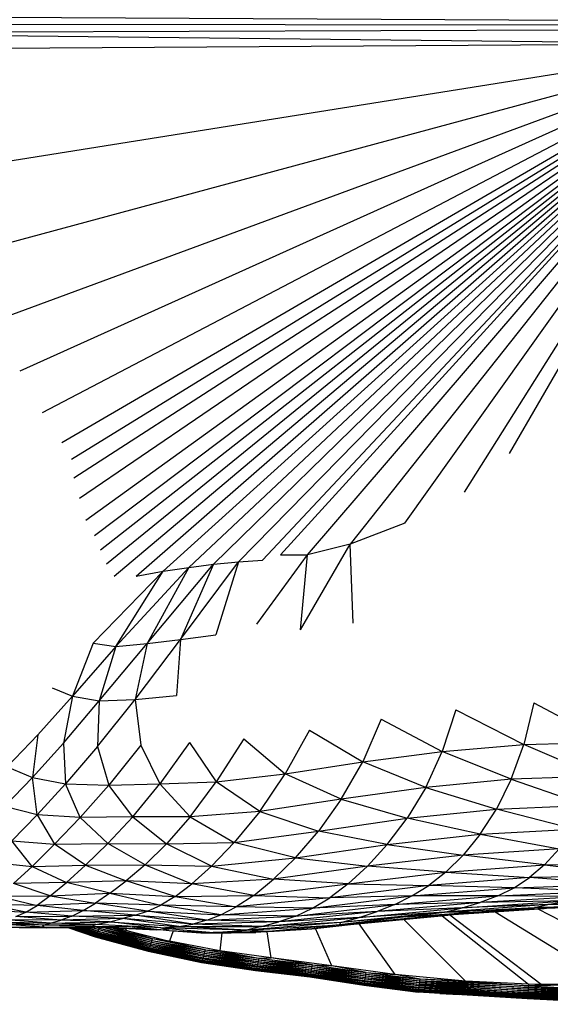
# Paper-space layout '_Inferior' of a CAD drawing. Header units: millimetres. Extents: x -50 to 1200, y -138 to 1808.
# Tile 4 of 26: x 125 to 205, y -137 to 12. Entities that reach past the tile are written whole.
import ezdxf

# ---------------------------------------------------------------- set-up
doc = ezdxf.new("R2010")
doc.units = ezdxf.units.MM

psp = doc.layouts.new('_Inferior')

# ---------------------------------------------------------------- linework, layer by layer
at = {"color": 7, "linetype": 'Continuous', "lineweight": 25}
for p, q in [((78.16, 13.09), (392.37, 11.46)), ((78.14, 10.5), (392.37, 11.46)), ((78.14, 10.5), (235.18, 8.83)), ((78.15, 11.84), (392.37, 11.46)), ((235.18, 8.83), (78.12, 7.8)), ((78.51, -16.12), (235.18, 8.83)), ((103.11, -26.82), (235.18, 8.83)), ((118.21, -34.31), (235.18, 8.83)), ((124.99, -40.84), (235.18, 8.83)), ((128.38, -47.18), (235.18, 8.83)), ((131.33, -51.74), (235.18, 8.83)), ((132.78, -54.24), (235.18, 8.83)), ((133.11, -57.07), (235.18, 8.83)), ((134, -60.16), (235.18, 8.83)), ((134.93, -63.53), (235.18, 8.83)), ((136.26, -65.85), (235.18, 8.83)), ((137.2, -68.02), (235.18, 8.83)), ((138.09, -70.14), (235.18, 8.83)), ((139.27, -72), (235.18, 8.83)), ((142.61, -72.01), (235.18, 8.83)), ((146.7, -71.28), (235.18, 8.83)), ((235.18, 8.83), (150.57, -70.68)), ((154.34, -70.21), (235.18, 8.83)), ((158.14, -69.85), (235.18, 8.83)), ((161.77, -69.61), (235.18, 8.83)), ((164.48, -68.76), (235.18, 8.83)), ((168.58, -68.76), (235.18, 8.83)), ((235.18, 8.83), (175.07, -67.18)), ((183.36, -63.98), (235.18, 8.83)), ((192.41, -59.27), (235.18, 8.83)), ((199.25, -53.38), (235.18, 8.83)), ((183.36, -63.98), (175.07, -67.18)), ((167.53, -80.18), (175.07, -67.18)), ((175.07, -67.18), (168.58, -68.76)), ((175.5, -79.16), (175.07, -67.18)), ((160.9, -79.31), (168.58, -68.76)), ((164.48, -68.76), (168.58, -68.76)), ((167.53, -80.18), (168.58, -68.76)), ((144.24, -82.26), (154.34, -70.21)), ((149.33, -81.64), (158.14, -69.85)), ((154.34, -70.21), (149.33, -81.64)), ((150.57, -70.68), (154.34, -70.21)), ((154.34, -70.21), (158.14, -69.85)), ((158.14, -69.85), (154.68, -80.93)), ((158.14, -69.85), (161.77, -69.61)), ((136.09, -82.19), (146.7, -71.28)), ((150.57, -70.68), (139.52, -82.71)), ((139.52, -82.71), (146.7, -71.28)), ((142.61, -72.01), (146.7, -71.28)), ((150.57, -70.68), (144.24, -82.26)), ((146.7, -71.28), (150.57, -70.68)), ((136.09, -82.19), (132.92, -90.25)), ((136.09, -82.19), (139.52, -82.71)), ((142.44, -90.74), (149.33, -81.64)), ((144.24, -82.26), (149.33, -81.64)), ((149.33, -81.64), (148.71, -90.14)), ((149.33, -81.64), (154.68, -80.93)), ((139.52, -82.71), (132.92, -90.25)), ((136.98, -90.94), (144.24, -82.26)), ((139.52, -82.71), (136.98, -90.94)), ((139.52, -82.71), (144.24, -82.26)), ((144.24, -82.26), (142.44, -90.74)), ((129.83, -88.95), (132.92, -90.25)), ((132.92, -90.25), (127.66, -96.09)), ((132.92, -90.25), (131.55, -97.35)), ((131.55, -97.35), (136.98, -90.94)), ((132.92, -90.25), (136.98, -90.94)), ((136.7, -97.9), (142.44, -90.74)), ((136.98, -90.94), (136.7, -97.9)), ((136.98, -90.94), (142.44, -90.74)), ((142.44, -90.74), (148.71, -90.14)), ((142.44, -90.74), (143.32, -97.67)), ((191.07, -92.3), (189.03, -98.63)), ((191.07, -92.3), (201.41, -97.55)), ((202.91, -91.25), (201.41, -97.55)), ((202.91, -91.25), (214.15, -97.22)), ((179.79, -93.75), (176.96, -100.2)), ((179.79, -93.75), (189.03, -98.63)), ((168.9, -95.39), (165.21, -102.04)), ((168.9, -95.39), (176.96, -100.2)), ((127.66, -96.09), (123.02, -100.97)), ((127.66, -96.09), (126.85, -102.59)), ((158.93, -96.71), (154.75, -103.25)), ((158.93, -96.71), (165.21, -102.04)), ((131.55, -97.35), (126.85, -102.59)), ((131.55, -97.35), (131.87, -103.57)), ((136.7, -97.9), (131.87, -103.57)), ((136.7, -97.9), (138.45, -103.75)), ((143.32, -97.67), (138.45, -103.75)), ((143.32, -97.67), (146.19, -103.53)), ((150.67, -97.25), (146.19, -103.53)), ((150.67, -97.25), (154.75, -103.25)), ((176.96, -100.2), (189.03, -98.63)), ((186.53, -104.09), (189.03, -98.63)), ((189.03, -98.63), (201.41, -97.55)), ((199.51, -102.85), (189.03, -98.63)), ((199.51, -102.85), (201.41, -97.55)), ((201.41, -97.55), (214.15, -97.22)), ((212.68, -102.41), (201.41, -97.55)), ((123.02, -100.97), (126.85, -102.59)), ((165.21, -102.04), (176.96, -100.2)), ((173.72, -105.86), (176.96, -100.2)), ((186.53, -104.09), (176.96, -100.2)), ((122.61, -107.01), (126.85, -102.59)), ((127.57, -108.26), (126.85, -102.59)), ((126.85, -102.59), (131.87, -103.57)), ((154.75, -103.25), (165.21, -102.04)), ((161.33, -107.74), (165.21, -102.04)), ((173.72, -105.86), (165.21, -102.04)), ((199.51, -102.85), (186.53, -104.09)), ((199.51, -102.85), (197.26, -107.37)), ((212.68, -102.41), (199.51, -102.85)), ((199.51, -102.85), (210.91, -106.78)), ((127.57, -108.26), (131.87, -103.57)), ((134.1, -108.66), (131.87, -103.57)), ((131.87, -103.57), (138.45, -103.75)), ((134.1, -108.66), (138.45, -103.75)), ((138.45, -103.75), (146.19, -103.53)), ((142.06, -108.57), (138.45, -103.75)), ((142.06, -108.57), (146.19, -103.53)), ((146.19, -103.53), (154.75, -103.25)), ((150.79, -108.53), (146.19, -103.53)), ((150.79, -108.53), (154.75, -103.25)), ((161.33, -107.74), (154.75, -103.25)), ((186.53, -104.09), (173.72, -105.86)), ((186.53, -104.09), (183.7, -108.78)), ((186.53, -104.09), (197.26, -107.37)), ((173.72, -105.86), (161.33, -107.74)), ((173.72, -105.86), (170.25, -110.74)), ((173.72, -105.86), (183.7, -108.78)), ((127.57, -108.26), (122.61, -107.01)), ((183.7, -108.78), (197.26, -107.37)), ((194.79, -111.2), (197.26, -107.37)), ((197.26, -107.37), (210.91, -106.78)), ((208.9, -110.41), (197.26, -107.37)), ((127.57, -108.26), (123.73, -112.2)), ((127.57, -108.26), (130.21, -112.72)), ((134.1, -108.66), (127.57, -108.26)), ((134.1, -108.66), (130.21, -112.72)), ((142.06, -108.57), (134.1, -108.66)), ((134.1, -108.66), (138.28, -112.6)), ((142.06, -108.57), (138.28, -112.6)), ((150.79, -108.53), (142.06, -108.57)), ((142.06, -108.57), (147.18, -112.67)), ((150.79, -108.53), (147.18, -112.67)), ((161.33, -107.74), (150.79, -108.53)), ((150.79, -108.53), (157.48, -112.44)), ((161.33, -107.74), (157.48, -112.44)), ((161.33, -107.74), (170.25, -110.74)), ((170.25, -110.74), (183.7, -108.78)), ((180.7, -112.75), (183.7, -108.78)), ((194.79, -111.2), (183.7, -108.78)), ((194.79, -111.2), (208.9, -110.41)), ((157.48, -112.44), (170.25, -110.74)), ((166.78, -114.79), (170.25, -110.74)), ((180.7, -112.75), (170.25, -110.74)), ((180.7, -112.75), (194.79, -111.2)), ((194.79, -111.2), (192.2, -114.38)), ((194.79, -111.2), (206.75, -113.4)), ((126.82, -116.07), (123.73, -112.2)), ((123.73, -112.2), (130.21, -112.72)), ((126.82, -116.07), (130.21, -112.72)), ((130.21, -112.72), (138.28, -112.6)), ((134.91, -115.87), (130.21, -112.72)), ((134.91, -115.87), (138.28, -112.6)), ((143.94, -115.86), (138.28, -112.6)), ((138.28, -112.6), (147.18, -112.67)), ((143.94, -115.86), (147.18, -112.67)), ((147.18, -112.67), (157.48, -112.44)), ((154.01, -116.06), (147.18, -112.67)), ((154.01, -116.06), (157.48, -112.44)), ((166.78, -114.79), (157.48, -112.44)), ((166.78, -114.79), (180.7, -112.75)), ((180.7, -112.75), (177.67, -116.05)), ((180.7, -112.75), (192.2, -114.38)), ((206.75, -113.4), (192.2, -114.38)), ((204.53, -115.82), (206.75, -113.4)), ((154.01, -116.06), (166.78, -114.79)), ((166.78, -114.79), (163.45, -118.03)), ((166.78, -114.79), (177.67, -116.05)), ((192.2, -114.38), (177.67, -116.05)), ((189.58, -116.95), (192.2, -114.38)), ((204.53, -115.82), (192.2, -114.38)), ((120.38, -115.42), (126.82, -116.07)), ((126.82, -116.07), (123.97, -118.69)), ((126.82, -116.07), (134.91, -115.87)), ((126.82, -116.07), (132, -118.5)), ((134.91, -115.87), (132, -118.5)), ((134.91, -115.87), (143.94, -115.86)), ((134.91, -115.87), (141.07, -118.28)), ((143.94, -115.86), (141.07, -118.28)), ((143.94, -115.86), (151.05, -118.72)), ((143.94, -115.86), (154.01, -116.06)), ((154.01, -116.06), (151.05, -118.72)), ((154.01, -116.06), (163.45, -118.03)), ((177.67, -116.05), (163.45, -118.03)), ((174.74, -118.74), (177.67, -116.05)), ((189.58, -116.95), (177.67, -116.05)), ((189.58, -116.95), (204.53, -115.82)), ((204.53, -115.82), (202.26, -117.76)), ((204.53, -115.82), (219.63, -115.76)), ((204.53, -115.82), (217.73, -117.51)), ((163.45, -118.03), (151.05, -118.72)), ((160.42, -120.48), (163.45, -118.03)), ((174.74, -118.74), (163.45, -118.03)), ((174.74, -118.74), (189.58, -116.95)), ((189.58, -116.95), (187, -118.97)), ((202.26, -117.76), (187, -118.97)), ((189.58, -116.95), (202.26, -117.76)), ((199.92, -119.31), (202.26, -117.76)), ((217.73, -117.51), (202.26, -117.76)), ((215.72, -118.85), (202.26, -117.76)), ((132, -118.5), (123.97, -118.69)), ((129.56, -120.53), (123.97, -118.69)), ((129.56, -120.53), (132, -118.5)), ((141.07, -118.28), (132, -118.5)), ((138.58, -120.16), (132, -118.5)), ((138.58, -120.16), (141.07, -118.28)), ((148.53, -120.63), (141.07, -118.28)), ((151.05, -118.72), (141.07, -118.28)), ((148.53, -120.63), (151.05, -118.72)), ((160.42, -120.48), (151.05, -118.72)), ((160.42, -120.48), (174.74, -118.74)), ((174.74, -118.74), (171.98, -120.84)), ((187, -118.97), (171.98, -120.84)), ((174.74, -118.74), (187, -118.97)), ((184.44, -120.56), (187, -118.97)), ((184.44, -120.56), (199.92, -119.31)), ((199.92, -119.31), (187, -118.97)), ((197.46, -120.55), (199.92, -119.31)), ((199.92, -119.31), (215.72, -118.85)), ((213.52, -119.86), (199.92, -119.31)), ((121.67, -120.58), (129.56, -120.53)), ((121.67, -120.58), (127.55, -122)), ((129.56, -120.53), (127.55, -122)), ((129.56, -120.53), (138.58, -120.16)), ((129.56, -120.53), (136.44, -121.65)), ((138.58, -120.16), (136.44, -121.65)), ((138.58, -120.16), (146.32, -121.97)), ((138.58, -120.16), (148.53, -120.63)), ((148.53, -120.63), (146.32, -121.97)), ((148.53, -120.63), (160.42, -120.48)), ((148.53, -120.63), (157.78, -122.23)), ((160.42, -120.48), (157.78, -122.23)), ((171.98, -120.84), (157.78, -122.23)), ((160.42, -120.48), (171.98, -120.84)), ((169.36, -122.42), (184.44, -120.56)), ((169.36, -122.42), (171.98, -120.84)), ((184.44, -120.56), (171.98, -120.84)), ((181.84, -121.84), (197.46, -120.55)), ((181.84, -121.84), (184.44, -120.56)), ((197.46, -120.55), (184.44, -120.56)), ((197.46, -120.55), (194.81, -121.55)), ((211.03, -120.65), (194.81, -121.55)), ((197.46, -120.55), (213.52, -119.86)), ((211.03, -120.65), (197.46, -120.55)), ((127.55, -122), (119.85, -121.82)), ((125.85, -123.01), (119.85, -121.82)), ((125.85, -123.01), (127.55, -122)), ((136.44, -121.65), (127.55, -122)), ((134.57, -122.79), (127.55, -122)), ((134.57, -122.79), (136.44, -121.65)), ((146.32, -121.97), (136.44, -121.65)), ((144.32, -122.88), (136.44, -121.65)), ((144.32, -122.88), (146.32, -121.97)), ((155.46, -123.44), (146.32, -121.97)), ((157.78, -122.23), (146.32, -121.97)), ((155.46, -123.44), (157.78, -122.23)), ((155.46, -123.44), (169.36, -122.42)), ((169.36, -122.42), (157.78, -122.23)), ((166.8, -123.61), (181.84, -121.84)), ((166.8, -123.61), (169.36, -122.42)), ((181.84, -121.84), (169.36, -122.42)), ((176.45, -123.83), (192.03, -122.36)), ((194.81, -121.55), (179.17, -122.91)), ((181.84, -121.84), (179.17, -122.91)), ((192.03, -122.36), (179.17, -122.91)), ((194.81, -121.55), (181.84, -121.84)), ((189.22, -123.48), (204.48, -122.47)), ((205.07, -121.87), (189.38, -123.04)), ((189.38, -123.04), (203.03, -122.31)), ((189.38, -123.04), (192.03, -122.36)), ((204.67, -122.46), (189.94, -123.48)), ((192.03, -122.36), (208.12, -121.3)), ((192.03, -122.36), (194.81, -121.55)), ((205.07, -121.87), (192.03, -122.36)), ((193.02, -123.1), (203.03, -122.31)), ((208.12, -121.3), (194.81, -121.55)), ((213.51, -122.12), (200.84, -122.61)), ((200.84, -122.61), (203.03, -122.31)), ((203.03, -122.31), (205.07, -121.87)), ((203.03, -122.31), (217.38, -121.93)), ((213.51, -122.12), (203.03, -122.31)), ((203.54, -122.54), (224.67, -133.43)), ((205.07, -121.87), (208.12, -121.3)), ((221.46, -121.62), (205.07, -121.87)), ((217.38, -121.93), (205.07, -121.87)), ((118.37, -122.58), (125.85, -123.01)), ((124.34, -123.7), (125.85, -123.01)), ((124.34, -123.7), (132.84, -123.62)), ((131.17, -124.24), (124.34, -123.7)), ((125.85, -123.01), (134.57, -122.79)), ((132.84, -123.62), (125.85, -123.01)), ((132.84, -123.62), (131.17, -124.24)), ((140.52, -124), (131.17, -124.24)), ((132.84, -123.62), (134.57, -122.79)), ((132.84, -123.62), (142.42, -123.5)), ((140.52, -124), (132.84, -123.62)), ((142.42, -123.5), (134.57, -122.79)), ((134.57, -122.79), (144.32, -122.88)), ((138.53, -124.48), (140.52, -124)), ((142.42, -123.5), (140.52, -124)), ((149.05, -125.22), (140.52, -124)), ((151.21, -124.83), (140.52, -124)), ((142.42, -123.5), (144.32, -122.88)), ((142.42, -123.5), (153.32, -124.26)), ((151.21, -124.83), (142.42, -123.5)), ((153.32, -124.26), (144.32, -122.88)), ((144.32, -122.88), (155.46, -123.44)), ((153.32, -124.26), (155.46, -123.44)), ((153.32, -124.26), (166.8, -123.61)), ((166.8, -123.61), (155.46, -123.44)), ((161.62, -125.22), (176.45, -123.83)), ((179.17, -122.91), (164.22, -124.52)), ((166.8, -123.61), (164.22, -124.52)), ((176.45, -123.83), (164.22, -124.52)), ((179.17, -122.91), (166.8, -123.61)), ((189.22, -123.48), (173.42, -124.97)), ((183.52, -123.76), (173.42, -124.97)), ((189.38, -123.04), (173.65, -124.6)), ((183.52, -123.76), (173.65, -124.6)), ((173.65, -124.6), (176.45, -123.83)), ((174.07, -125.02), (189.94, -123.48)), ((176.45, -123.83), (179.17, -122.91)), ((189.38, -123.04), (176.45, -123.83)), ((178.76, -124.5), (189.22, -123.48)), ((178.76, -124.5), (189.94, -123.48)), ((183.52, -123.76), (189.38, -123.04)), ((183.52, -123.76), (193.02, -123.1)), ((189.22, -123.48), (183.52, -123.76)), ((189.03, -123.57), (202.12, -133.96)), ((200.84, -122.61), (189.22, -123.48)), ((189.22, -123.48), (193.02, -123.1)), ((189.94, -123.48), (189.22, -123.48)), ((193.02, -123.1), (189.38, -123.04)), ((204.03, -133.99), (190.19, -123.46)), ((193.02, -123.1), (200.84, -122.61)), ((197.06, -122.99), (215.09, -134.05)), ((128.43, -125.02), (120.24, -124.73)), ((128.62, -125.28), (120.24, -124.73)), ((121.59, -124.49), (129.57, -124.69)), ((128.43, -125.02), (121.59, -124.49)), ((131.17, -124.24), (122.92, -124.17)), ((129.57, -124.69), (122.92, -124.17)), ((123.71, -125.28), (128.62, -125.28)), ((123.71, -125.28), (128.96, -125.41)), ((128.96, -125.41), (124.85, -125.39)), ((128.43, -125.02), (129.57, -124.69)), ((136.47, -124.91), (128.43, -125.02)), ((135.81, -125.17), (128.43, -125.02)), ((128.62, -125.28), (128.43, -125.02)), ((128.62, -125.28), (135.81, -125.17)), ((128.62, -125.28), (136.33, -125.27)), ((128.62, -125.28), (128.96, -125.41)), ((136.33, -125.27), (128.96, -125.41)), ((128.96, -125.41), (135.97, -125.3)), ((129.57, -124.69), (131.17, -124.24)), ((129.57, -124.69), (138.53, -124.48)), ((136.47, -124.91), (129.57, -124.69)), ((138.53, -124.48), (131.17, -124.24)), ((132.21, -125.36), (136.37, -126.79)), ((132.24, -125.36), (136.4, -126.78)), ((132.27, -125.36), (136.4, -126.78)), ((132.35, -125.36), (136.43, -126.74)), ((132.42, -125.35), (136.43, -126.74)), ((132.55, -125.35), (136.48, -126.67)), ((132.67, -125.35), (136.48, -126.67)), ((132.85, -125.35), (136.54, -126.56)), ((133, -125.35), (136.54, -126.56)), ((133.24, -125.34), (136.6, -126.43)), ((133.42, -125.34), (136.6, -126.43)), ((133.74, -125.33), (136.68, -126.28)), ((133.93, -125.33), (136.68, -126.28)), ((134.33, -125.32), (136.75, -126.1)), ((134.5, -125.32), (136.75, -126.1)), ((135, -125.31), (136.84, -125.89)), ((135.14, -125.31), (136.84, -125.89)), ((135.73, -125.3), (136.92, -125.67)), ((135.81, -125.17), (136.47, -124.91)), ((135.81, -125.17), (141.74, -125.19)), ((135.81, -125.17), (144.84, -125.6)), ((135.81, -125.17), (136.33, -125.27)), ((135.83, -125.3), (136.92, -125.67)), ((136.33, -125.27), (135.97, -125.3)), ((145.63, -125.69), (135.97, -125.3)), ((144.84, -125.6), (136.33, -125.27)), ((136.33, -125.27), (145.63, -125.69)), ((136.47, -124.91), (138.53, -124.48)), ((146.32, -125.43), (136.47, -124.91)), ((136.63, -125.32), (137.01, -125.44)), ((136.67, -125.33), (137.01, -125.44)), ((136.92, -125.67), (137.01, -125.44)), ((137.01, -125.44), (137.05, -125.34)), ((137.01, -125.44), (145.01, -127.34)), ((137.01, -125.44), (144.93, -127.58)), ((137.71, -125.37), (145.01, -127.34)), ((137.82, -125.37), (145.08, -127.09)), ((138.53, -124.48), (149.05, -125.22)), ((146.32, -125.43), (138.53, -124.48)), ((138.88, -125.41), (145.08, -127.09)), ((139.39, -125.44), (140.98, -125.78)), ((139.85, -125.45), (140.98, -125.78)), ((140.98, -125.78), (141.16, -125.51)), ((142, -125.2), (144.84, -125.6)), ((142.04, -125.2), (147.61, -125.82)), ((146.32, -125.43), (149.05, -125.22)), ((159.32, -125.78), (146.32, -125.43)), ((146.32, -125.43), (154.26, -126.11)), ((147.61, -125.82), (146.32, -125.43)), ((149.05, -125.22), (151.21, -124.83)), ((149.05, -125.22), (161.62, -125.22)), ((159.32, -125.78), (149.05, -125.22)), ((153.32, -124.26), (151.21, -124.83)), ((164.22, -124.52), (151.21, -124.83)), ((161.62, -125.22), (151.21, -124.83)), ((164.22, -124.52), (153.32, -124.26)), ((173.65, -124.6), (159.32, -125.78)), ((159.32, -125.78), (173.42, -124.97)), ((161.62, -125.22), (159.32, -125.78)), ((169.27, -125.55), (160.73, -126.13)), ((161.62, -125.22), (164.22, -124.52)), ((173.65, -124.6), (161.62, -125.22)), ((173.42, -124.97), (162.7, -125.97)), ((162.7, -125.97), (169.27, -125.55)), ((169.27, -125.55), (178.76, -124.5)), ((173.42, -124.97), (169.27, -125.55)), ((172.28, -131.19), (169.81, -125.49)), ((173.42, -124.97), (178.76, -124.5)), ((173.42, -124.97), (173.65, -124.6)), ((176.39, -124.79), (181.82, -132.51)), ((183.21, -124.13), (192.55, -133.51)), ((136.37, -126.79), (136.4, -126.78)), ((136.37, -126.79), (144.42, -128.95)), ((136.37, -126.79), (144.39, -128.97)), ((136.4, -126.78), (136.43, -126.74)), ((136.4, -126.78), (144.45, -128.91)), ((136.4, -126.78), (144.42, -128.95)), ((136.43, -126.74), (136.48, -126.67)), ((136.43, -126.74), (144.49, -128.83)), ((136.43, -126.74), (144.45, -128.91)), ((136.48, -126.67), (136.54, -126.56)), ((136.48, -126.67), (144.54, -128.73)), ((136.48, -126.67), (144.49, -128.83)), ((136.54, -126.56), (136.6, -126.43)), ((136.54, -126.56), (144.59, -128.6)), ((136.54, -126.56), (144.54, -128.73)), ((136.6, -126.43), (136.68, -126.28)), ((136.6, -126.43), (144.65, -128.43)), ((136.6, -126.43), (144.59, -128.6)), ((136.68, -126.28), (136.75, -126.1)), ((136.68, -126.28), (144.72, -128.25)), ((136.68, -126.28), (144.65, -128.43)), ((136.75, -126.1), (136.84, -125.89)), ((136.75, -126.1), (144.79, -128.04)), ((136.75, -126.1), (144.72, -128.25)), ((136.84, -125.89), (136.92, -125.67)), ((136.84, -125.89), (144.86, -127.82)), ((136.84, -125.89), (144.79, -128.04)), ((136.92, -125.67), (144.93, -127.58)), ((136.92, -125.67), (144.86, -127.82)), ((140.98, -125.78), (147.64, -127.41)), ((145.08, -127.09), (140.98, -125.78)), ((147.61, -125.82), (144.84, -125.6)), ((144.84, -125.6), (145.63, -125.69)), ((146.34, -125.72), (145.63, -125.69)), ((147.61, -125.82), (154.26, -126.11)), ((147.61, -125.82), (152.38, -126.16)), ((148.23, -125.86), (147.64, -127.41)), ((154.26, -126.11), (152.38, -126.16)), ((160.73, -126.13), (152.38, -126.16)), ((152.38, -126.16), (156.98, -126.17)), ((154.26, -126.11), (159.32, -125.78)), ((162.7, -125.97), (154.26, -126.11)), ((154.26, -126.11), (160.73, -126.13)), ((155.59, -126.16), (155.3, -128.89)), ((160.73, -126.13), (156.98, -126.17)), ((162.7, -125.97), (159.32, -125.78)), ((162.7, -125.97), (160.73, -126.13)), ((163.08, -129.98), (162.48, -126.01)), ((144.59, -128.6), (144.65, -128.43)), ((144.65, -128.43), (144.72, -128.25)), ((144.65, -128.43), (152.79, -129.94)), ((144.65, -128.43), (152.73, -130.12)), ((144.72, -128.25), (144.79, -128.04)), ((144.72, -128.25), (152.84, -129.73)), ((144.72, -128.25), (152.79, -129.94)), ((144.79, -128.04), (144.86, -127.82)), ((144.79, -128.04), (152.91, -129.5)), ((144.79, -128.04), (152.84, -129.73)), ((144.86, -127.82), (144.93, -127.58)), ((144.86, -127.82), (152.97, -129.26)), ((144.86, -127.82), (152.91, -129.5)), ((144.93, -127.58), (145.01, -127.34)), ((144.93, -127.58), (153.03, -129.02)), ((144.93, -127.58), (152.97, -129.26)), ((145.01, -127.34), (145.08, -127.09)), ((145.01, -127.34), (153.09, -128.77)), ((145.01, -127.34), (153.03, -129.02)), ((147.64, -127.41), (145.08, -127.09)), ((153.09, -128.77), (145.08, -127.09)), ((155.3, -128.89), (147.64, -127.41)), ((147.64, -127.41), (153.09, -128.77)), ((144.39, -128.97), (144.42, -128.95)), ((144.39, -128.97), (152.53, -130.65)), ((144.39, -128.97), (152.51, -130.66)), ((144.42, -128.95), (144.45, -128.91)), ((144.42, -128.95), (152.56, -130.6)), ((144.42, -128.95), (152.53, -130.65)), ((144.45, -128.91), (144.49, -128.83)), ((144.45, -128.91), (152.6, -130.53)), ((144.45, -128.91), (152.56, -130.6)), ((144.49, -128.83), (144.54, -128.73)), ((144.49, -128.83), (152.64, -130.42)), ((144.49, -128.83), (152.6, -130.53)), ((144.54, -128.73), (144.59, -128.6)), ((144.54, -128.73), (152.68, -130.29)), ((144.54, -128.73), (152.64, -130.42)), ((144.59, -128.6), (152.73, -130.12)), ((144.59, -128.6), (152.68, -130.29)), ((152.73, -130.12), (152.79, -129.94)), ((152.79, -129.94), (152.84, -129.73)), ((152.79, -129.94), (160.98, -130.96)), ((152.79, -129.94), (160.93, -131.17)), ((152.84, -129.73), (152.91, -129.5)), ((152.84, -129.73), (161.03, -130.74)), ((152.84, -129.73), (160.98, -130.96)), ((152.91, -129.5), (152.97, -129.26)), ((152.91, -129.5), (161.08, -130.5)), ((152.91, -129.5), (161.03, -130.74)), ((152.97, -129.26), (153.03, -129.02)), ((152.97, -129.26), (161.13, -130.25)), ((152.97, -129.26), (161.08, -130.5)), ((153.03, -129.02), (153.09, -128.77)), ((153.03, -129.02), (161.18, -130)), ((153.03, -129.02), (161.13, -130.25)), ((153.09, -128.77), (155.3, -128.89)), ((153.09, -128.77), (161.18, -130)), ((163.08, -129.98), (155.3, -128.89)), ((155.3, -128.89), (161.18, -130)), ((161.18, -130), (161.13, -130.25)), ((161.18, -130), (163.08, -129.98)), ((161.18, -130), (169.33, -131.03)), ((172.28, -131.19), (163.08, -129.98)), ((169.33, -131.03), (163.08, -129.98)), ((152.51, -130.66), (152.53, -130.65)), ((152.51, -130.66), (160.72, -131.86)), ((152.51, -130.66), (160.7, -131.87)), ((152.53, -130.65), (152.56, -130.6)), ((152.53, -130.65), (160.74, -131.82)), ((152.53, -130.65), (160.72, -131.86)), ((152.56, -130.6), (152.6, -130.53)), ((152.56, -130.6), (160.77, -131.75)), ((152.56, -130.6), (160.74, -131.82)), ((152.6, -130.53), (152.64, -130.42)), ((152.6, -130.53), (160.8, -131.65)), ((152.6, -130.53), (160.77, -131.75)), ((152.64, -130.42), (152.68, -130.29)), ((152.64, -130.42), (160.84, -131.51)), ((152.64, -130.42), (160.8, -131.65)), ((152.68, -130.29), (152.73, -130.12)), ((152.68, -130.29), (160.88, -131.35)), ((152.68, -130.29), (160.84, -131.51)), ((152.73, -130.12), (160.93, -131.17)), ((152.73, -130.12), (160.88, -131.35)), ((160.84, -131.51), (160.8, -131.65)), ((160.88, -131.35), (160.84, -131.51)), ((160.84, -131.51), (169.08, -132.37)), ((160.84, -131.51), (169.04, -132.52)), ((160.93, -131.17), (160.88, -131.35)), ((160.88, -131.35), (169.12, -132.18)), ((160.88, -131.35), (169.08, -132.37)), ((160.98, -130.96), (160.93, -131.17)), ((160.93, -131.17), (169.16, -131.98)), ((160.93, -131.17), (169.12, -132.18)), ((161.03, -130.74), (160.98, -130.96)), ((160.98, -130.96), (169.2, -131.76)), ((160.98, -130.96), (169.16, -131.98)), ((161.08, -130.5), (161.03, -130.74)), ((161.03, -130.74), (169.24, -131.52)), ((161.03, -130.74), (169.2, -131.76)), ((161.13, -130.25), (161.08, -130.5)), ((161.08, -130.5), (169.28, -131.28)), ((161.08, -130.5), (169.24, -131.52)), ((161.13, -130.25), (169.33, -131.03)), ((161.13, -130.25), (169.28, -131.28)), ((169.2, -131.76), (169.24, -131.52)), ((169.24, -131.52), (169.28, -131.28)), ((169.24, -131.52), (177.45, -132.45)), ((169.24, -131.52), (177.42, -132.7)), ((169.28, -131.28), (169.33, -131.03)), ((169.28, -131.28), (177.49, -132.2)), ((169.28, -131.28), (177.45, -132.45)), ((169.33, -131.03), (172.28, -131.19)), ((169.33, -131.03), (177.49, -132.2)), ((181.82, -132.51), (172.28, -131.19)), ((177.49, -132.2), (172.28, -131.19)), ((160.72, -131.86), (160.7, -131.87)), ((160.7, -131.87), (168.94, -132.85)), ((160.7, -131.87), (168.93, -132.86)), ((160.74, -131.82), (160.72, -131.86)), ((160.72, -131.86), (168.96, -132.82)), ((160.72, -131.86), (168.94, -132.85)), ((160.77, -131.75), (160.74, -131.82)), ((160.74, -131.82), (168.98, -132.75)), ((160.74, -131.82), (168.96, -132.82)), ((160.8, -131.65), (160.77, -131.75)), ((160.77, -131.75), (169.01, -132.65)), ((160.77, -131.75), (168.98, -132.75)), ((160.8, -131.65), (169.04, -132.52)), ((160.8, -131.65), (169.01, -132.65)), ((168.93, -132.86), (168.94, -132.85)), ((168.93, -132.86), (177.16, -134.1)), ((168.93, -132.86), (177.15, -134.11)), ((168.94, -132.85), (168.96, -132.82)), ((168.94, -132.85), (177.18, -134.05)), ((168.94, -132.85), (177.16, -134.1)), ((168.96, -132.82), (168.98, -132.75)), ((168.96, -132.82), (177.2, -133.98)), ((168.96, -132.82), (177.18, -134.05)), ((168.98, -132.75), (169.01, -132.65)), ((168.98, -132.75), (177.22, -133.87)), ((168.98, -132.75), (177.2, -133.98)), ((169.01, -132.65), (169.04, -132.52)), ((169.01, -132.65), (177.25, -133.74)), ((169.01, -132.65), (177.22, -133.87)), ((169.04, -132.52), (169.08, -132.37)), ((169.04, -132.52), (177.28, -133.57)), ((169.04, -132.52), (177.25, -133.74)), ((169.08, -132.37), (169.12, -132.18)), ((169.08, -132.37), (177.31, -133.38)), ((169.08, -132.37), (177.28, -133.57)), ((169.12, -132.18), (169.16, -131.98)), ((169.12, -132.18), (177.34, -133.17)), ((169.12, -132.18), (177.31, -133.38)), ((169.16, -131.98), (169.2, -131.76)), ((169.16, -131.98), (177.38, -132.94)), ((169.16, -131.98), (177.34, -133.17)), ((169.2, -131.76), (177.42, -132.7)), ((169.2, -131.76), (177.38, -132.94)), ((177.34, -133.17), (177.38, -132.94)), ((177.38, -132.94), (177.42, -132.7)), ((177.38, -132.94), (185.61, -133.7)), ((177.38, -132.94), (185.58, -133.94)), ((177.42, -132.7), (177.45, -132.45)), ((177.42, -132.7), (185.64, -133.45)), ((177.42, -132.7), (185.61, -133.7)), ((177.45, -132.45), (177.49, -132.2)), ((177.45, -132.45), (185.67, -133.19)), ((177.45, -132.45), (185.64, -133.45)), ((177.49, -132.2), (181.82, -132.51)), ((177.49, -132.2), (185.67, -133.19)), ((192.55, -133.51), (181.82, -132.51)), ((185.67, -133.19), (181.82, -132.51)), ((177.15, -134.11), (177.16, -134.1)), ((177.15, -134.11), (185.41, -135.14)), ((177.15, -134.11), (185.4, -135.16)), ((177.16, -134.1), (177.18, -134.05)), ((177.16, -134.1), (185.42, -135.09)), ((177.16, -134.1), (185.41, -135.14)), ((177.18, -134.05), (177.2, -133.98)), ((177.18, -134.05), (185.43, -135.01)), ((177.18, -134.05), (185.42, -135.09)), ((177.2, -133.98), (177.22, -133.87)), ((177.2, -133.98), (185.45, -134.9)), ((177.2, -133.98), (185.43, -135.01)), ((177.22, -133.87), (177.25, -133.74)), ((177.22, -133.87), (185.48, -134.75)), ((177.22, -133.87), (185.45, -134.9)), ((177.25, -133.74), (177.28, -133.57)), ((177.25, -133.74), (185.5, -134.59)), ((177.25, -133.74), (185.48, -134.75)), ((177.28, -133.57), (177.31, -133.38)), ((177.28, -133.57), (185.53, -134.39)), ((177.28, -133.57), (185.5, -134.59)), ((177.31, -133.38), (177.34, -133.17)), ((177.31, -133.38), (185.55, -134.18)), ((177.31, -133.38), (185.53, -134.39)), ((177.34, -133.17), (185.58, -133.94)), ((177.34, -133.17), (185.55, -134.18)), ((185.5, -134.59), (185.53, -134.39)), ((185.53, -134.39), (185.55, -134.18)), ((202.03, -135.2), (185.53, -134.39)), ((185.53, -134.39), (202.02, -135.42)), ((185.55, -134.18), (185.58, -133.94)), ((202.05, -134.97), (185.55, -134.18)), ((185.55, -134.18), (202.03, -135.2)), ((185.58, -133.94), (185.61, -133.7)), ((202.07, -134.73), (185.58, -133.94)), ((185.58, -133.94), (202.05, -134.97)), ((185.61, -133.7), (185.64, -133.45)), ((202.09, -134.47), (185.61, -133.7)), ((185.61, -133.7), (202.07, -134.73)), ((185.64, -133.45), (185.67, -133.19)), ((202.11, -134.22), (185.64, -133.45)), ((185.64, -133.45), (202.09, -134.47)), ((192.55, -133.51), (185.67, -133.19)), ((202.11, -134.22), (185.67, -133.19)), ((202.12, -133.96), (192.55, -133.51)), ((192.55, -133.51), (202.11, -134.22)), ((202.09, -134.47), (202.07, -134.73)), ((202.11, -134.22), (202.09, -134.47)), ((218.42, -135), (202.09, -134.47)), ((202.09, -134.47), (218.59, -135.29)), ((202.12, -133.96), (202.11, -134.22)), ((202.11, -134.22), (204.03, -133.99)), ((215.09, -134.05), (202.11, -134.22)), ((202.11, -134.22), (218.42, -135)), ((204.03, -133.99), (202.12, -133.96)), ((215.09, -134.05), (204.03, -133.99)), ((185.4, -135.16), (185.41, -135.14)), ((201.94, -136.16), (185.4, -135.16)), ((201.93, -136.17), (185.4, -135.16)), ((185.41, -135.14), (185.42, -135.09)), ((201.95, -136.11), (185.41, -135.14)), ((201.94, -136.16), (185.41, -135.14)), ((185.42, -135.09), (185.43, -135.01)), ((201.96, -136.03), (185.42, -135.09)), ((201.95, -136.11), (185.42, -135.09)), ((185.43, -135.01), (185.45, -134.9)), ((201.97, -135.92), (185.43, -135.01)), ((201.96, -136.03), (185.43, -135.01)), ((185.45, -134.9), (185.48, -134.75)), ((201.98, -135.78), (185.45, -134.9)), ((201.97, -135.92), (185.45, -134.9)), ((185.48, -134.75), (185.5, -134.59)), ((202, -135.61), (185.48, -134.75)), ((201.98, -135.78), (185.48, -134.75)), ((202.02, -135.42), (185.5, -134.59)), ((202, -135.61), (185.5, -134.59)), ((188.67, -135.37), (185.92, -135.19)), ((188.67, -135.37), (191.6, -135.54)), ((201.97, -135.92), (201.96, -136.03)), ((201.98, -135.78), (201.97, -135.92)), ((218.55, -136.61), (201.97, -135.92)), ((218.54, -136.75), (201.97, -135.92)), ((202, -135.61), (201.98, -135.78)), ((218.55, -136.43), (201.98, -135.78)), ((218.55, -136.61), (201.98, -135.78)), ((202.02, -135.42), (202, -135.61)), ((218.56, -136.24), (202, -135.61)), ((218.55, -136.43), (202, -135.61)), ((202.03, -135.2), (202.02, -135.42)), ((218.57, -136.02), (202.02, -135.42)), ((202.02, -135.42), (218.56, -136.24)), ((202.05, -134.97), (202.03, -135.2)), ((218.58, -135.79), (202.03, -135.2)), ((202.03, -135.2), (218.57, -136.02)), ((202.07, -134.73), (202.05, -134.97)), ((218.59, -135.54), (202.05, -134.97)), ((202.05, -134.97), (218.58, -135.79)), ((218.59, -135.29), (202.07, -134.73)), ((202.07, -134.73), (218.59, -135.54)), ((201.94, -136.16), (201.93, -136.17)), ((218.52, -137), (201.93, -136.17)), ((218.52, -137.02), (201.93, -136.17)), ((201.95, -136.11), (201.94, -136.16)), ((218.53, -136.94), (201.94, -136.16)), ((218.52, -137), (201.94, -136.16)), ((201.96, -136.03), (201.95, -136.11)), ((218.53, -136.86), (201.95, -136.11)), ((218.53, -136.94), (201.95, -136.11)), ((218.54, -136.75), (201.96, -136.03)), ((218.53, -136.86), (201.96, -136.03))]:
    psp.add_line(p, q, dxfattribs=at)

doc.saveas('drawing.dxf')
